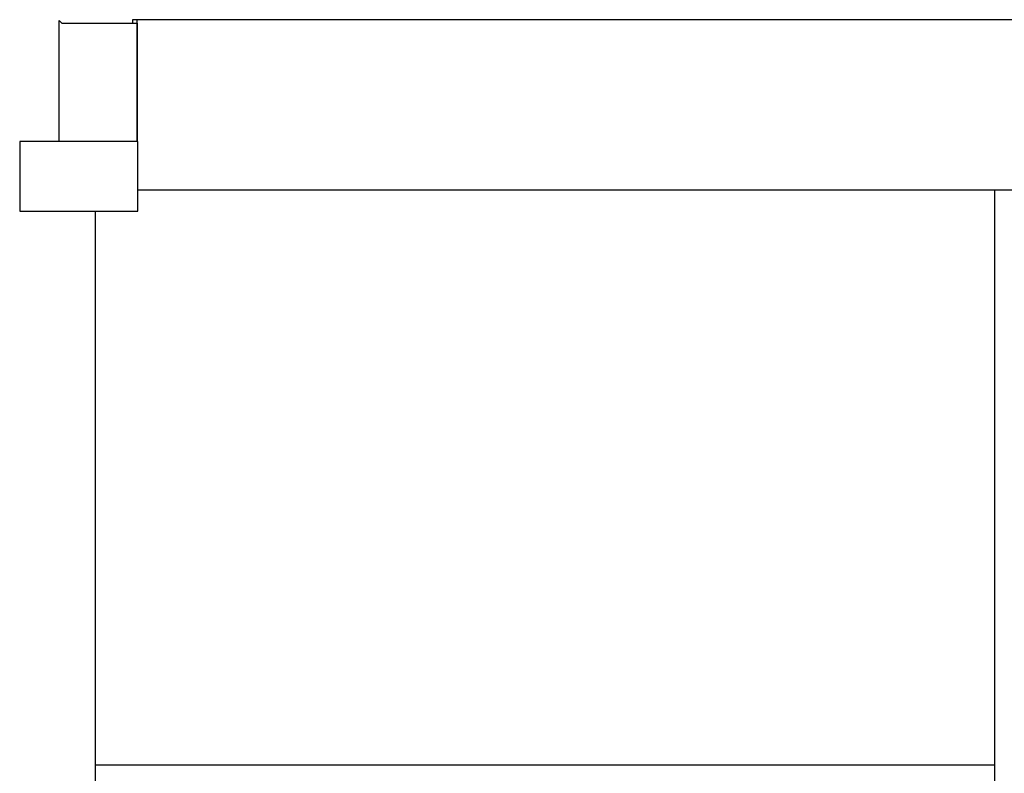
# Model space of a CAD drawing. Header units: millimetres. Extents: x 718 to 1157, y -195 to -52.
# Tile 60 of 156: x 1040 to 1068, y -127 to -105. Entities that reach past the tile are written whole.
import ezdxf

# ---------------------------------------------------------------- set-up
doc = ezdxf.new("R2010")
doc.units = ezdxf.units.MM
doc.header["$LTSCALE"] = 1.21
doc.header["$MEASUREMENT"] = 0
doc.layers.get('0').update_dxf_attribs({"linetype": 'CONTINUOUS'})

msp = doc.modelspace()

# ---------------------------------------------------------------- linework, layer by layer
at = {"color": 7, "linetype": 'Continuous'}
for p, q in [((1043.576, -105.205), (1043.576, -105.307)), ((1069.619, -105.205), (1043.576, -105.205)), ((1043.703, -105.205), (1043.703, -108.66)), ((1041.497, -108.66), (1041.497, -105.231)), ((1041.497, -105.231), (1041.574, -105.307)), ((1041.574, -105.307), (1043.707, -105.307)), ((1043.707, -105.307), (1043.707, -108.66)), ((1040.38, -108.66), (1040.38, -110.641)), ((1043.733, -108.66), (1040.38, -108.66)), ((1043.733, -110.641), (1043.733, -108.66)), ((1043.733, -110.031), (1069.619, -110.031)), ((1068.028, -131.818), (1068.028, -110.031)), ((1040.38, -110.641), (1043.733, -110.641)), ((1042.528, -131.818), (1042.528, -110.641)), ((1042.528, -126.344), (1068.028, -126.344))]:
    msp.add_line(p, q, dxfattribs=at)

doc.saveas('drawing.dxf')
